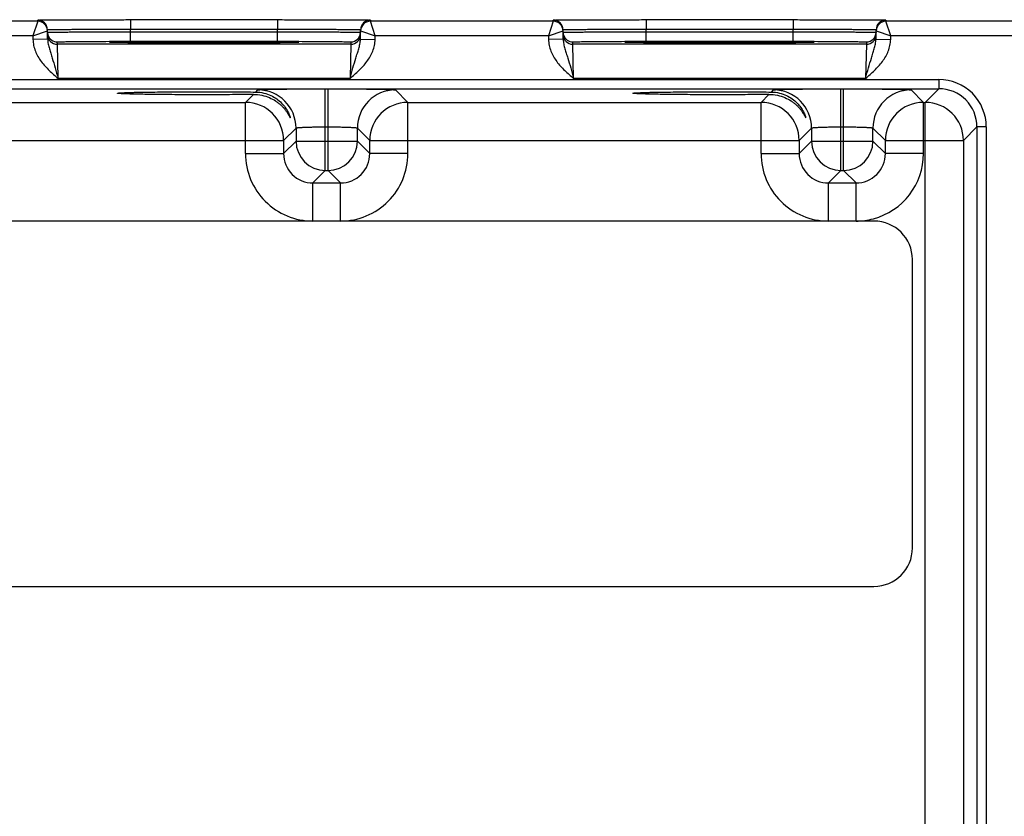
# Model space of a CAD drawing. Header units: inches. Extents: x 0 to 34, y 0 to 22.
# Tile 100 of 103: x 18.8 to 20.8, y 18.1 to 19.7. Entities that reach past the tile are written whole.
import ezdxf

# ---------------------------------------------------------------- set-up
doc = ezdxf.new("R2010")
doc.units = ezdxf.units.IN
doc.header["$LTSCALE"] = 1.87
doc.header["$MEASUREMENT"] = 0
doc.layers.get('0').update_dxf_attribs({"linetype": 'CONTINUOUS'})

msp = doc.modelspace()

# ---------------------------------------------------------------- linework, layer by layer
at = {"color": 7, "linetype": 'CONTINUOUS'}
for p, q in [((18.8473, 19.7394), (18.473, 19.7394)), ((18.8473, 19.7394), (18.8374, 19.7094)), ((18.8473, 19.7394), (18.8472, 19.7419)), ((19.0372, 19.7428), (19.3381, 19.7428)), ((19.0372, 19.7428), (19.0372, 19.7231)), ((19.3381, 19.7428), (19.3381, 19.7231)), ((19.528, 19.7419), (19.528, 19.7394)), ((19.9023, 19.7394), (19.528, 19.7394)), ((19.5378, 19.7094), (19.528, 19.7394)), ((19.9023, 19.7394), (19.8924, 19.7094)), ((19.9023, 19.7394), (19.9022, 19.7419)), ((20.0922, 19.7428), (20.3931, 19.7428)), ((20.0922, 19.7428), (20.0922, 19.7231)), ((20.3931, 19.7428), (20.3931, 19.7231)), ((20.583, 19.7419), (20.583, 19.7394)), ((20.8667, 19.7394), (20.583, 19.7394)), ((20.5928, 19.7094), (20.583, 19.7394)), ((18.8374, 19.7094), (18.4828, 19.7094)), ((18.8374, 19.7094), (18.8672, 19.7198)), ((18.8374, 19.7094), (18.8375, 19.7022)), ((18.8675, 19.7028), (18.8672, 19.7223)), ((19.0372, 19.7231), (19.3381, 19.7231)), ((19.0373, 19.7181), (19.0372, 19.7231)), ((19.0373, 19.7181), (19.338, 19.7181)), ((19.0373, 19.6985), (19.0373, 19.7181)), ((19.338, 19.7181), (19.3381, 19.7231)), ((19.338, 19.6985), (19.338, 19.7181)), ((19.5077, 19.7028), (19.508, 19.7223)), ((19.508, 19.7198), (19.5378, 19.7094)), ((19.5377, 19.7022), (19.5378, 19.7094)), ((19.8924, 19.7094), (19.5378, 19.7094)), ((19.8924, 19.7094), (19.9222, 19.7198)), ((19.8924, 19.7094), (19.8925, 19.7022)), ((19.9225, 19.7028), (19.9222, 19.7223)), ((20.0922, 19.7231), (20.3931, 19.7231)), ((20.0923, 19.7181), (20.0922, 19.7231)), ((20.0923, 19.7181), (20.393, 19.7181)), ((20.0923, 19.6985), (20.0923, 19.7181)), ((20.393, 19.7181), (20.3931, 19.7231)), ((20.393, 19.6985), (20.393, 19.7181)), ((20.5627, 19.7028), (20.563, 19.7223)), ((20.563, 19.7198), (20.5928, 19.7094)), ((20.5927, 19.7022), (20.5928, 19.7094)), ((20.8667, 19.7094), (20.5928, 19.7094)), ((18.8675, 19.7028), (18.8375, 19.7022)), ((18.8874, 19.6925), (18.8873, 19.6972)), ((19.4879, 19.6925), (18.8874, 19.6925)), ((18.8889, 19.6225), (18.8874, 19.6925)), ((18.9939, 19.6966), (18.9976, 19.697)), ((18.9976, 19.6963), (18.9939, 19.6966)), ((18.9983, 19.6963), (18.9975, 19.6963)), ((19.0041, 19.6961), (18.9976, 19.6963)), ((18.9993, 19.6962), (18.9983, 19.6963)), ((19.0005, 19.6962), (18.9993, 19.6962)), ((19.0025, 19.6961), (19.0005, 19.6962)), ((19.0059, 19.6961), (19.0025, 19.6961)), ((19.0112, 19.6959), (19.0059, 19.6961)), ((19.0205, 19.6958), (19.0112, 19.6959)), ((19.0323, 19.6956), (19.0205, 19.6958)), ((19.0468, 19.6955), (19.0323, 19.6956)), ((19.0373, 19.6985), (19.338, 19.6985)), ((19.064, 19.6953), (19.0468, 19.6955)), ((19.0842, 19.6952), (19.064, 19.6953)), ((19.1079, 19.6951), (19.0842, 19.6952)), ((19.1311, 19.695), (19.1079, 19.6951)), ((19.1569, 19.695), (19.1311, 19.695)), ((19.1855, 19.6949), (19.1569, 19.695)), ((19.2115, 19.695), (19.1855, 19.6949)), ((19.2402, 19.695), (19.2115, 19.695)), ((19.2681, 19.6951), (19.2402, 19.695)), ((19.2911, 19.6952), (19.2681, 19.6951)), ((19.3105, 19.6953), (19.2911, 19.6952)), ((19.3266, 19.6955), (19.3105, 19.6953)), ((19.3417, 19.6956), (19.3266, 19.6955)), ((19.3534, 19.6958), (19.3417, 19.6956)), ((19.3627, 19.6959), (19.3534, 19.6958)), ((19.3687, 19.696), (19.3627, 19.6959)), ((19.3725, 19.6961), (19.3687, 19.696)), ((19.3777, 19.6963), (19.3711, 19.6961)), ((19.3748, 19.6962), (19.3725, 19.6961)), ((19.3761, 19.6963), (19.3748, 19.6962)), ((19.3772, 19.6963), (19.3761, 19.6963)), ((19.378, 19.6963), (19.3772, 19.6963)), ((19.3777, 19.697), (19.3814, 19.6966)), ((19.3814, 19.6966), (19.3777, 19.6963)), ((19.4879, 19.6925), (19.4863, 19.6225)), ((19.4879, 19.6972), (19.4879, 19.6925)), ((19.5077, 19.7028), (19.5377, 19.7022)), ((19.9225, 19.7028), (19.8925, 19.7022)), ((19.9424, 19.6925), (19.9423, 19.6972)), ((20.5429, 19.6925), (19.9424, 19.6925)), ((19.9439, 19.6225), (19.9424, 19.6925)), ((20.0489, 19.6966), (20.0526, 19.697)), ((20.0526, 19.6963), (20.0489, 19.6966)), ((20.0533, 19.6963), (20.0525, 19.6963)), ((20.0591, 19.6961), (20.0526, 19.6963)), ((20.0543, 19.6962), (20.0533, 19.6963)), ((20.0555, 19.6962), (20.0543, 19.6962)), ((20.0575, 19.6961), (20.0555, 19.6962)), ((20.0609, 19.6961), (20.0575, 19.6961)), ((20.0662, 19.6959), (20.0609, 19.6961)), ((20.0755, 19.6958), (20.0662, 19.6959)), ((20.0873, 19.6956), (20.0755, 19.6958)), ((20.1018, 19.6955), (20.0873, 19.6956)), ((20.0923, 19.6985), (20.393, 19.6985)), ((20.119, 19.6953), (20.1018, 19.6955)), ((20.1392, 19.6952), (20.119, 19.6953)), ((20.1629, 19.6951), (20.1392, 19.6952)), ((20.1861, 19.695), (20.1629, 19.6951)), ((20.2119, 19.695), (20.1861, 19.695)), ((20.2405, 19.6949), (20.2119, 19.695)), ((20.2665, 19.695), (20.2405, 19.6949)), ((20.2952, 19.695), (20.2665, 19.695)), ((20.3231, 19.6951), (20.2952, 19.695)), ((20.3461, 19.6952), (20.3231, 19.6951)), ((20.3655, 19.6953), (20.3461, 19.6952)), ((20.3816, 19.6955), (20.3655, 19.6953)), ((20.3967, 19.6956), (20.3816, 19.6955)), ((20.4084, 19.6958), (20.3967, 19.6956)), ((20.4177, 19.6959), (20.4084, 19.6958)), ((20.4237, 19.696), (20.4177, 19.6959)), ((20.4275, 19.6961), (20.4237, 19.696)), ((20.4327, 19.6963), (20.4261, 19.6961)), ((20.4298, 19.6962), (20.4275, 19.6961)), ((20.4311, 19.6963), (20.4298, 19.6962)), ((20.4322, 19.6963), (20.4311, 19.6963)), ((20.433, 19.6963), (20.4322, 19.6963)), ((20.4327, 19.697), (20.4364, 19.6966)), ((20.4364, 19.6966), (20.4327, 19.6963)), ((20.5429, 19.6925), (20.5413, 19.6225)), ((20.5429, 19.6972), (20.5429, 19.6925)), ((20.5627, 19.7028), (20.5927, 19.7022)), ((16.6461, 19.6203), (20.6913, 19.6203)), ((19.4863, 19.6225), (18.8889, 19.6225)), ((20.5413, 19.6225), (19.9439, 19.6225)), ((20.6913, 19.6203), (20.6913, 19.6013)), ((16.6461, 19.6013), (20.6913, 19.6013)), ((19.2725, 19.5735), (19.2886, 19.5896)), ((19.2936, 19.5946), (19.2979, 19.5989)), ((19.4358, 19.6012), (19.4414, 19.6012)), ((19.4358, 19.4339), (19.4358, 19.6012)), ((19.4414, 19.4339), (19.4414, 19.6012)), ((19.5794, 19.5989), (19.6047, 19.5735)), ((20.3275, 19.5735), (20.3436, 19.5896)), ((20.3486, 19.5946), (20.3529, 19.5989)), ((20.4908, 19.6012), (20.4964, 19.6012)), ((20.4908, 19.4339), (20.4908, 19.6012)), ((20.4964, 19.4339), (20.4964, 19.6012)), ((20.6344, 19.5989), (20.6597, 19.5735)), ((20.6913, 19.6013), (20.6635, 19.5735)), ((18.5497, 19.5735), (19.2725, 19.5735)), ((19.2725, 19.4685), (19.2725, 19.5735)), ((19.6047, 19.5735), (20.3275, 19.5735)), ((19.6047, 19.4685), (19.6047, 19.5735)), ((20.3275, 19.4685), (20.3275, 19.5735)), ((20.6597, 19.5735), (20.6635, 19.5735)), ((20.6597, 19.4685), (20.6597, 19.5735)), ((20.6635, 16.4508), (20.6635, 19.5735)), ((19.3758, 19.5209), (19.3505, 19.4955)), ((19.3758, 19.5209), (19.3758, 19.4939)), ((19.4358, 19.5233), (19.4414, 19.5233)), ((19.5014, 19.4939), (19.5014, 19.5209)), ((19.5014, 19.5209), (19.5268, 19.4955)), ((20.4308, 19.5209), (20.4055, 19.4955)), ((20.4308, 19.5209), (20.4308, 19.4939)), ((20.4908, 19.5233), (20.4964, 19.5233)), ((20.5564, 19.4939), (20.5564, 19.5209)), ((20.5564, 19.5209), (20.5818, 19.4955)), ((20.7693, 19.5233), (20.7415, 19.4955)), ((20.7883, 19.5233), (20.7693, 19.5233)), ((20.7693, 19.5233), (20.7693, 16.501)), ((20.7883, 19.5233), (20.7883, 16.501)), ((18.4718, 19.4955), (19.3505, 19.4955)), ((19.3505, 19.4955), (19.3505, 19.4685)), ((19.3758, 19.4939), (19.3505, 19.4685)), ((19.3758, 19.4939), (19.5014, 19.4939)), ((19.5014, 19.4939), (19.5268, 19.4685)), ((19.5268, 19.4955), (20.4055, 19.4955)), ((19.5268, 19.4685), (19.5268, 19.4955)), ((20.4055, 19.4955), (20.4055, 19.4685)), ((20.4308, 19.4939), (20.4055, 19.4685)), ((20.4308, 19.4939), (20.5564, 19.4939)), ((20.5564, 19.4939), (20.5818, 19.4685)), ((20.5818, 19.4955), (20.7415, 19.4955)), ((20.5818, 19.4685), (20.5818, 19.4955)), ((20.7415, 19.4955), (20.7415, 16.5288)), ((19.2725, 19.4685), (19.3505, 19.4685)), ((19.6047, 19.4685), (19.5268, 19.4685)), ((20.3275, 19.4685), (20.4055, 19.4685)), ((20.6597, 19.4685), (20.5818, 19.4685)), ((19.4358, 19.4339), (19.4105, 19.4085)), ((19.4358, 19.4339), (19.4414, 19.4339)), ((19.4414, 19.4339), (19.4668, 19.4085)), ((20.4908, 19.4339), (20.4655, 19.4085)), ((20.4908, 19.4339), (20.4964, 19.4339)), ((20.4964, 19.4339), (20.5218, 19.4085)), ((19.4105, 19.4085), (19.4668, 19.4085)), ((19.4105, 19.3305), (19.4105, 19.4085)), ((19.4668, 19.3305), (19.4668, 19.4085)), ((20.4655, 19.4085), (20.5218, 19.4085)), ((20.4655, 19.3305), (20.4655, 19.4085)), ((20.5218, 19.3305), (20.5218, 19.4085)), ((20.5585, 19.3305), (16.7789, 19.3305)), ((20.6372, 18.6612), (20.6372, 19.2518)), ((16.7789, 18.5825), (20.5585, 18.5825))]:
    msp.add_line(p, q, dxfattribs=at)
for points in [[(18.9975, 19.6963), (18.9969, 19.6964), (18.9966, 19.6964), (18.9964, 19.6964), (18.9963, 19.6964), (18.9961, 19.6964)], [(19.3791, 19.6964), (19.3791, 19.6964), (19.379, 19.6964), (19.3789, 19.6964), (19.3786, 19.6964), (19.3784, 19.6964), (19.378, 19.6963)], [(20.0525, 19.6963), (20.0519, 19.6964), (20.0516, 19.6964), (20.0514, 19.6964), (20.0513, 19.6964), (20.0511, 19.6964)], [(20.4341, 19.6964), (20.4341, 19.6964), (20.434, 19.6964), (20.4339, 19.6964), (20.4336, 19.6964), (20.4334, 19.6964), (20.433, 19.6963)]]:
    msp.add_lwpolyline(points, dxfattribs=at)
for centre, radius, start, end in [((18.8472, 19.7219), 0.02, 1.0006, 89.9999), ((18.8473, 19.7194), 0.02, 1.0006, 89.9999), ((19.528, 19.7219), 0.02, 90.0001, 178.9994), ((19.528, 19.7194), 0.02, 90.0018, 178.9994), ((19.9022, 19.7219), 0.02, 1.0006, 89.9999), ((19.9023, 19.7194), 0.02, 1.0006, 89.9999), ((20.583, 19.7219), 0.02, 90.0001, 178.9994), ((20.583, 19.7194), 0.02, 90.0018, 178.9994), ((18.8472, 19.7194), 0.02, 1.0086, 8.1788), ((18.8874, 19.7172), 0.0201, 181.0723, 200.7062), ((18.8874, 19.7125), 0.02, 181.0014, 270.0008), ((18.8873, 19.7172), 0.02, 200.7796, 270.0003), ((19.4879, 19.7172), 0.02, 269.9992, 358.9986), ((19.4879, 19.7125), 0.02, 269.9992, 358.9986), ((19.528, 19.7194), 0.02, 171.8218, 178.9914), ((19.9022, 19.7194), 0.02, 1.0086, 8.1788), ((19.9424, 19.7172), 0.0201, 181.0723, 200.7062), ((19.9424, 19.7125), 0.02, 181.0014, 270.0008), ((19.9423, 19.7172), 0.02, 200.7796, 270.0003), ((20.5429, 19.7172), 0.02, 269.9992, 358.9986), ((20.5429, 19.7125), 0.02, 269.9992, 358.9986), ((20.583, 19.7194), 0.02, 171.8218, 178.9914), ((20.6913, 19.5234), 0.097, 359.9965, 90.0035), ((19.2978, 19.5209), 0.078, 0.0209, 89.9791), ((19.5794, 19.5209), 0.078, 90.0209, 179.9791), ((20.3528, 19.5209), 0.078, 0.0209, 89.9791), ((20.6344, 19.5209), 0.078, 90.0209, 179.9791), ((20.6913, 19.5234), 0.078, 359.9899, 90.0101), ((19.2725, 19.4955), 0.078, 0.021, 89.979), ((19.6048, 19.4955), 0.078, 90.021, 179.979), ((20.3275, 19.4955), 0.078, 0.021, 89.979), ((20.6598, 19.4955), 0.078, 90.021, 179.979), ((20.6635, 19.4955), 0.078, 0.021, 89.979), ((19.4359, 19.4939), 0.06, 180.021, 269.979), ((19.4414, 19.4939), 0.06, 270.0209, 359.9791), ((20.4909, 19.4939), 0.06, 180.021, 269.979), ((20.4964, 19.4939), 0.06, 270.0209, 359.9791), ((19.4105, 19.4685), 0.138, 179.9966, 270.0034), ((19.4104, 19.4685), 0.06, 179.9643, 270.0358), ((19.4668, 19.4685), 0.138, 269.9966, 0.0034), ((19.4668, 19.4685), 0.06, 269.9654, 0.0348), ((20.4655, 19.4685), 0.138, 179.9966, 270.0034), ((20.4654, 19.4685), 0.06, 179.9643, 270.0358), ((20.5218, 19.4685), 0.06, 269.9654, 0.0348), ((20.5218, 19.4685), 0.138, 284.8912, 0.0039), ((20.5218, 19.4685), 0.138, 269.9994, 284.8919), ((20.5585, 19.2518), 0.0787, 0, 90), ((20.5585, 18.6612), 0.0787, 270, 360)]:
    msp.add_arc(centre, radius, start, end, dxfattribs=at)
for points, knots in [([(18.8472, 19.7419), (18.8472, 19.7419), (18.8473, 19.7419), (18.8475, 19.742), (18.8478, 19.742), (18.8482, 19.742), (18.8487, 19.742), (18.8496, 19.7421), (18.851, 19.7421), (18.853, 19.7421), (18.8555, 19.7422), (18.8584, 19.7422), (18.8618, 19.7422), (18.8656, 19.7423), (18.8714, 19.7423), (18.8797, 19.7424), (18.8908, 19.7425), (18.9033, 19.7425), (18.917, 19.7426), (18.932, 19.7426), (18.9479, 19.7427), (18.9707, 19.7427), (19.0006, 19.7427), (19.0248, 19.7428), (19.0372, 19.7428)], [0, 0, 0, 0, 0.000318, 0.001226, 0.002732, 0.004837, 0.007542, 0.010844, 0.019232, 0.029982, 0.043067, 0.058459, 0.076118, 0.096003, 0.118066, 0.168509, 0.226962, 0.292862, 0.365575, 0.444399, 0.528576, 0.617294, 0.804899, 1, 1, 1, 1]), ([(19.3381, 19.7428), (19.3504, 19.7428), (19.3747, 19.7427), (19.4045, 19.7427), (19.4273, 19.7427), (19.4433, 19.7426), (19.4582, 19.7426), (19.472, 19.7425), (19.4844, 19.7425), (19.4955, 19.7424), (19.5038, 19.7423), (19.5097, 19.7423), (19.5134, 19.7422), (19.5168, 19.7422), (19.5197, 19.7422), (19.5222, 19.7421), (19.5242, 19.7421), (19.5257, 19.7421), (19.5266, 19.742), (19.5271, 19.742), (19.5275, 19.742), (19.5278, 19.742), (19.5279, 19.7419), (19.528, 19.7419), (19.528, 19.7419)], [0, 0, 0, 0, 0.195101, 0.382706, 0.471424, 0.555601, 0.634425, 0.707138, 0.773038, 0.831491, 0.881934, 0.903997, 0.923882, 0.941541, 0.956933, 0.970018, 0.980768, 0.989156, 0.992458, 0.995163, 0.997268, 0.998774, 0.999682, 1, 1, 1, 1]), ([(19.9022, 19.7419), (19.9022, 19.7419), (19.9023, 19.7419), (19.9025, 19.742), (19.9028, 19.742), (19.9032, 19.742), (19.9037, 19.742), (19.9046, 19.7421), (19.906, 19.7421), (19.908, 19.7421), (19.9105, 19.7422), (19.9134, 19.7422), (19.9168, 19.7422), (19.9206, 19.7423), (19.9264, 19.7423), (19.9347, 19.7424), (19.9458, 19.7425), (19.9583, 19.7425), (19.972, 19.7426), (19.987, 19.7426), (20.0029, 19.7427), (20.0257, 19.7427), (20.0556, 19.7427), (20.0798, 19.7428), (20.0922, 19.7428)], [0, 0, 0, 0, 0.000318, 0.001226, 0.002732, 0.004837, 0.007542, 0.010844, 0.019232, 0.029982, 0.043067, 0.058459, 0.076118, 0.096003, 0.118066, 0.168509, 0.226962, 0.292862, 0.365575, 0.444399, 0.528576, 0.617294, 0.804899, 1, 1, 1, 1]), ([(20.3931, 19.7428), (20.4054, 19.7428), (20.4297, 19.7427), (20.4595, 19.7427), (20.4823, 19.7427), (20.4983, 19.7426), (20.5132, 19.7426), (20.527, 19.7425), (20.5394, 19.7425), (20.5505, 19.7424), (20.5588, 19.7423), (20.5647, 19.7423), (20.5684, 19.7422), (20.5718, 19.7422), (20.5747, 19.7422), (20.5772, 19.7421), (20.5792, 19.7421), (20.5807, 19.7421), (20.5816, 19.742), (20.5821, 19.742), (20.5825, 19.742), (20.5828, 19.742), (20.5829, 19.7419), (20.583, 19.7419), (20.583, 19.7419)], [0, 0, 0, 0, 0.195101, 0.382706, 0.471424, 0.555601, 0.634425, 0.707138, 0.773038, 0.831491, 0.881934, 0.903997, 0.923882, 0.941541, 0.956933, 0.970018, 0.980768, 0.989156, 0.992458, 0.995163, 0.997268, 0.998774, 0.999682, 1, 1, 1, 1]), ([(18.8672, 19.7223), (18.8672, 19.7223), (18.8673, 19.7223), (18.8674, 19.7223), (18.8677, 19.7224), (18.8681, 19.7224), (18.8685, 19.7224), (18.8693, 19.7225), (18.8706, 19.7225), (18.8724, 19.7226), (18.8746, 19.7226), (18.8773, 19.7227), (18.8803, 19.7227), (18.8836, 19.7227), (18.8889, 19.7228), (18.8963, 19.7229), (18.9062, 19.7229), (18.9174, 19.723), (18.9297, 19.7231), (18.943, 19.7231), (18.9573, 19.7231), (18.9777, 19.7232), (19.0044, 19.7232), (19.0261, 19.7231), (19.0372, 19.7231)], [0, 0, 0, 0, 0.000343, 0.001258, 0.002769, 0.004877, 0.007583, 0.010885, 0.019273, 0.030022, 0.043107, 0.058497, 0.076154, 0.096037, 0.118098, 0.168537, 0.226986, 0.292882, 0.365592, 0.444413, 0.528588, 0.617304, 0.804905, 1, 1, 1, 1]), ([(18.8673, 19.7168), (18.8673, 19.7168), (18.8674, 19.7168), (18.8675, 19.7169), (18.8678, 19.7169), (18.8681, 19.7169), (18.8686, 19.7169), (18.8694, 19.717), (18.8707, 19.717), (18.8725, 19.7171), (18.8747, 19.7171), (18.8774, 19.7172), (18.8804, 19.7172), (18.8837, 19.7173), (18.889, 19.7173), (18.8964, 19.7174), (18.9063, 19.7175), (18.9174, 19.7176), (18.9298, 19.7177), (18.9431, 19.7178), (18.9574, 19.7179), (18.9778, 19.718), (19.0045, 19.7181), (19.0262, 19.7181), (19.0373, 19.7181)], [0, 0, 0, 0, 0.00033, 0.001241, 0.002749, 0.004856, 0.007562, 0.010864, 0.019252, 0.030002, 0.043087, 0.058477, 0.076135, 0.096019, 0.118081, 0.168521, 0.22697, 0.292867, 0.365576, 0.444398, 0.528573, 0.61729, 0.804895, 1, 1, 1, 1]), ([(19.338, 19.7181), (19.349, 19.7181), (19.3707, 19.7181), (19.3974, 19.718), (19.4179, 19.7179), (19.4321, 19.7178), (19.4455, 19.7177), (19.4578, 19.7176), (19.4689, 19.7175), (19.4789, 19.7174), (19.4863, 19.7173), (19.4915, 19.7173), (19.4949, 19.7172), (19.4979, 19.7172), (19.5005, 19.7171), (19.5027, 19.7171), (19.5045, 19.717), (19.5058, 19.717), (19.5066, 19.7169), (19.5071, 19.7169), (19.5074, 19.7169), (19.5077, 19.7169), (19.5078, 19.7168), (19.5079, 19.7168), (19.5079, 19.7168)], [0, 0, 0, 0, 0.195105, 0.382709, 0.471426, 0.555601, 0.634423, 0.707133, 0.773029, 0.831479, 0.881919, 0.90398, 0.923864, 0.941522, 0.956913, 0.969998, 0.980748, 0.989136, 0.992438, 0.995144, 0.997251, 0.998759, 0.99967, 1, 1, 1, 1]), ([(19.3381, 19.7231), (19.3491, 19.7231), (19.3708, 19.7232), (19.3975, 19.7232), (19.4179, 19.7231), (19.4322, 19.7231), (19.4456, 19.7231), (19.4579, 19.723), (19.469, 19.7229), (19.4789, 19.7229), (19.4864, 19.7228), (19.4916, 19.7227), (19.495, 19.7227), (19.498, 19.7227), (19.5006, 19.7226), (19.5028, 19.7226), (19.5046, 19.7225), (19.5059, 19.7225), (19.5067, 19.7224), (19.5072, 19.7224), (19.5075, 19.7224), (19.5078, 19.7223), (19.5079, 19.7223), (19.508, 19.7223), (19.508, 19.7223)], [0, 0, 0, 0, 0.195095, 0.382696, 0.471412, 0.555586, 0.634408, 0.707118, 0.773014, 0.831463, 0.881902, 0.903963, 0.923846, 0.941503, 0.956893, 0.969977, 0.980727, 0.989115, 0.992417, 0.995123, 0.997231, 0.998742, 0.999657, 1, 1, 1, 1]), ([(19.9222, 19.7223), (19.9222, 19.7223), (19.9223, 19.7223), (19.9224, 19.7223), (19.9227, 19.7224), (19.9231, 19.7224), (19.9235, 19.7224), (19.9243, 19.7225), (19.9256, 19.7225), (19.9274, 19.7226), (19.9296, 19.7226), (19.9323, 19.7227), (19.9353, 19.7227), (19.9386, 19.7227), (19.9439, 19.7228), (19.9513, 19.7229), (19.9612, 19.7229), (19.9724, 19.723), (19.9847, 19.7231), (19.998, 19.7231), (20.0123, 19.7231), (20.0327, 19.7232), (20.0594, 19.7232), (20.0811, 19.7231), (20.0922, 19.7231)], [0, 0, 0, 0, 0.000343, 0.001258, 0.002769, 0.004877, 0.007583, 0.010885, 0.019273, 0.030022, 0.043107, 0.058497, 0.076154, 0.096037, 0.118098, 0.168537, 0.226986, 0.292882, 0.365592, 0.444413, 0.528588, 0.617304, 0.804905, 1, 1, 1, 1]), ([(19.9223, 19.7168), (19.9223, 19.7168), (19.9224, 19.7168), (19.9225, 19.7169), (19.9228, 19.7169), (19.9231, 19.7169), (19.9236, 19.7169), (19.9244, 19.717), (19.9257, 19.717), (19.9275, 19.7171), (19.9297, 19.7171), (19.9324, 19.7172), (19.9354, 19.7172), (19.9387, 19.7173), (19.944, 19.7173), (19.9514, 19.7174), (19.9613, 19.7175), (19.9724, 19.7176), (19.9848, 19.7177), (19.9981, 19.7178), (20.0124, 19.7179), (20.0328, 19.718), (20.0595, 19.7181), (20.0812, 19.7181), (20.0923, 19.7181)], [0, 0, 0, 0, 0.00033, 0.001241, 0.002749, 0.004856, 0.007562, 0.010864, 0.019252, 0.030002, 0.043087, 0.058477, 0.076135, 0.096019, 0.118081, 0.168521, 0.22697, 0.292867, 0.365576, 0.444398, 0.528573, 0.61729, 0.804895, 1, 1, 1, 1]), ([(20.393, 19.7181), (20.404, 19.7181), (20.4257, 19.7181), (20.4524, 19.718), (20.4729, 19.7179), (20.4871, 19.7178), (20.5005, 19.7177), (20.5128, 19.7176), (20.5239, 19.7175), (20.5339, 19.7174), (20.5413, 19.7173), (20.5465, 19.7173), (20.5499, 19.7172), (20.5529, 19.7172), (20.5555, 19.7171), (20.5577, 19.7171), (20.5595, 19.717), (20.5608, 19.717), (20.5616, 19.7169), (20.5621, 19.7169), (20.5624, 19.7169), (20.5627, 19.7169), (20.5628, 19.7168), (20.5629, 19.7168), (20.5629, 19.7168)], [0, 0, 0, 0, 0.195105, 0.382709, 0.471426, 0.555601, 0.634423, 0.707133, 0.773029, 0.831479, 0.881919, 0.90398, 0.923864, 0.941522, 0.956913, 0.969998, 0.980748, 0.989136, 0.992438, 0.995144, 0.997251, 0.998759, 0.99967, 1, 1, 1, 1]), ([(20.3931, 19.7231), (20.4041, 19.7231), (20.4258, 19.7232), (20.4525, 19.7232), (20.4729, 19.7231), (20.4872, 19.7231), (20.5006, 19.7231), (20.5129, 19.723), (20.524, 19.7229), (20.5339, 19.7229), (20.5414, 19.7228), (20.5466, 19.7227), (20.55, 19.7227), (20.553, 19.7227), (20.5556, 19.7226), (20.5578, 19.7226), (20.5596, 19.7225), (20.5609, 19.7225), (20.5617, 19.7224), (20.5622, 19.7224), (20.5625, 19.7224), (20.5628, 19.7223), (20.5629, 19.7223), (20.563, 19.7223), (20.563, 19.7223)], [0, 0, 0, 0, 0.195095, 0.382696, 0.471412, 0.555586, 0.634408, 0.707118, 0.773014, 0.831463, 0.881902, 0.903963, 0.923846, 0.941503, 0.956893, 0.969977, 0.980727, 0.989115, 0.992417, 0.995123, 0.997231, 0.998742, 0.999657, 1, 1, 1, 1]), ([(18.8375, 19.7022), (18.8376, 19.6982), (18.8386, 19.69), (18.8433, 19.6743), (18.8537, 19.6565), (18.8704, 19.6385), (18.8828, 19.6278), (18.8889, 19.6225)], [0, 0, 0, 0, 0.125019, 0.25007, 0.499711, 0.749754, 1, 1, 1, 1]), ([(18.8675, 19.7028), (18.8676, 19.6994), (18.8685, 19.6929), (18.871, 19.6833), (18.8739, 19.6738), (18.8781, 19.6607), (18.8832, 19.6436), (18.887, 19.6297), (18.8889, 19.6225)], [0, 0, 0, 0, 0.120107, 0.238269, 0.357049, 0.478558, 0.733293, 1, 1, 1, 1]), ([(18.8873, 19.6972), (18.8873, 19.6972), (18.8874, 19.6972), (18.8875, 19.6972), (18.8877, 19.6973), (18.8882, 19.6973), (18.889, 19.6974), (18.8903, 19.6974), (18.8919, 19.6975), (18.8939, 19.6976), (18.8962, 19.6976), (18.8999, 19.6977), (18.9054, 19.6978), (18.913, 19.6979), (18.9217, 19.698), (18.9315, 19.6981), (18.9424, 19.6982), (18.9542, 19.6983), (18.9668, 19.6983), (18.9848, 19.6984), (19.0084, 19.6985), (19.0275, 19.6985), (19.0373, 19.6985)], [0, 0, 0, 0, 0.000367, 0.001291, 0.002806, 0.004918, 0.010931, 0.019321, 0.030071, 0.043156, 0.058545, 0.076201, 0.118142, 0.168576, 0.22702, 0.29291, 0.365614, 0.44443, 0.5286, 0.617312, 0.804907, 1, 1, 1, 1]), ([(18.9976, 19.697), (19.0006, 19.6971), (19.0086, 19.6973), (19.023, 19.6975), (19.0423, 19.6978), (19.0759, 19.698), (19.1248, 19.6983), (19.1876, 19.6984), (19.2504, 19.6983), (19.2993, 19.698), (19.333, 19.6978), (19.3522, 19.6975), (19.3667, 19.6973), (19.3746, 19.6971), (19.3777, 19.697)], [0, 0, 0, 0, 0.024296, 0.062623, 0.113842, 0.176452, 0.328169, 0.500009, 0.671848, 0.823561, 0.886168, 0.937384, 0.975708, 1, 1, 1, 1]), ([(19.3711, 19.6961), (19.3619, 19.6959), (19.3383, 19.6955), (19.2969, 19.6952), (19.245, 19.695), (19.1876, 19.6949), (19.1302, 19.695), (19.0783, 19.6952), (19.0369, 19.6955), (19.0133, 19.6959), (19.0041, 19.6961)], [0, 0, 0, 0, 0.075827, 0.192379, 0.338469, 0.50007, 0.661661, 0.807722, 0.924229, 1, 1, 1, 1]), ([(19.338, 19.6985), (19.3477, 19.6985), (19.3669, 19.6985), (19.3904, 19.6984), (19.4085, 19.6983), (19.421, 19.6983), (19.4328, 19.6982), (19.4437, 19.6981), (19.4535, 19.698), (19.4623, 19.6979), (19.4698, 19.6978), (19.4753, 19.6977), (19.4791, 19.6976), (19.4814, 19.6976), (19.4833, 19.6975), (19.4849, 19.6974), (19.4862, 19.6974), (19.487, 19.6973), (19.4875, 19.6973), (19.4877, 19.6972), (19.4879, 19.6972), (19.4879, 19.6972), (19.4879, 19.6972)], [0, 0, 0, 0, 0.195093, 0.382688, 0.4714, 0.55557, 0.634386, 0.70709, 0.77298, 0.831424, 0.881858, 0.923799, 0.941455, 0.956844, 0.969929, 0.980679, 0.989069, 0.995082, 0.997194, 0.998709, 0.999633, 1, 1, 1, 1]), ([(19.4863, 19.6225), (19.4882, 19.6296), (19.4921, 19.6436), (19.4972, 19.6607), (19.5013, 19.6738), (19.5042, 19.6833), (19.5067, 19.6928), (19.5076, 19.6994), (19.5077, 19.7028)], [0, 0, 0, 0, 0.266708, 0.521449, 0.642959, 0.761737, 0.879896, 1, 1, 1, 1]), ([(19.4863, 19.6225), (19.4925, 19.6278), (19.5048, 19.6385), (19.5215, 19.6565), (19.5319, 19.6743), (19.5367, 19.69), (19.5376, 19.6982), (19.5377, 19.7022)], [0, 0, 0, 0, 0.250246, 0.500289, 0.74993, 0.874981, 1, 1, 1, 1]), ([(19.8925, 19.7022), (19.8926, 19.6982), (19.8936, 19.69), (19.8983, 19.6743), (19.9087, 19.6565), (19.9254, 19.6385), (19.9378, 19.6278), (19.9439, 19.6225)], [0, 0, 0, 0, 0.125019, 0.25007, 0.499711, 0.749754, 1, 1, 1, 1]), ([(19.9225, 19.7028), (19.9226, 19.6994), (19.9235, 19.6929), (19.926, 19.6833), (19.9289, 19.6738), (19.9331, 19.6607), (19.9382, 19.6436), (19.942, 19.6297), (19.9439, 19.6225)], [0, 0, 0, 0, 0.120107, 0.238269, 0.357049, 0.478558, 0.733293, 1, 1, 1, 1]), ([(19.9423, 19.6972), (19.9423, 19.6972), (19.9424, 19.6972), (19.9425, 19.6972), (19.9427, 19.6973), (19.9432, 19.6973), (19.944, 19.6974), (19.9453, 19.6974), (19.9469, 19.6975), (19.9489, 19.6976), (19.9512, 19.6976), (19.9549, 19.6977), (19.9604, 19.6978), (19.968, 19.6979), (19.9767, 19.698), (19.9865, 19.6981), (19.9974, 19.6982), (20.0092, 19.6983), (20.0218, 19.6983), (20.0398, 19.6984), (20.0634, 19.6985), (20.0825, 19.6985), (20.0923, 19.6985)], [0, 0, 0, 0, 0.000367, 0.001291, 0.002806, 0.004918, 0.010931, 0.019321, 0.030071, 0.043156, 0.058545, 0.076201, 0.118142, 0.168576, 0.22702, 0.29291, 0.365614, 0.44443, 0.5286, 0.617312, 0.804907, 1, 1, 1, 1]), ([(20.0526, 19.697), (20.0556, 19.6971), (20.0636, 19.6973), (20.078, 19.6975), (20.0973, 19.6978), (20.1309, 19.698), (20.1798, 19.6983), (20.2426, 19.6984), (20.3054, 19.6983), (20.3543, 19.698), (20.388, 19.6978), (20.4072, 19.6975), (20.4217, 19.6973), (20.4296, 19.6971), (20.4327, 19.697)], [0, 0, 0, 0, 0.024296, 0.062623, 0.113842, 0.176452, 0.328169, 0.500009, 0.671848, 0.823561, 0.886168, 0.937384, 0.975708, 1, 1, 1, 1]), ([(20.4261, 19.6961), (20.4169, 19.6959), (20.3933, 19.6955), (20.3519, 19.6952), (20.3, 19.695), (20.2426, 19.6949), (20.1852, 19.695), (20.1333, 19.6952), (20.0919, 19.6955), (20.0683, 19.6959), (20.0591, 19.6961)], [0, 0, 0, 0, 0.075827, 0.192379, 0.338469, 0.50007, 0.661661, 0.807722, 0.924229, 1, 1, 1, 1]), ([(20.393, 19.6985), (20.4027, 19.6985), (20.4219, 19.6985), (20.4454, 19.6984), (20.4635, 19.6983), (20.476, 19.6983), (20.4878, 19.6982), (20.4987, 19.6981), (20.5085, 19.698), (20.5173, 19.6979), (20.5248, 19.6978), (20.5303, 19.6977), (20.5341, 19.6976), (20.5364, 19.6976), (20.5383, 19.6975), (20.5399, 19.6974), (20.5412, 19.6974), (20.542, 19.6973), (20.5425, 19.6973), (20.5427, 19.6972), (20.5429, 19.6972), (20.5429, 19.6972), (20.5429, 19.6972)], [0, 0, 0, 0, 0.195093, 0.382688, 0.4714, 0.55557, 0.634386, 0.70709, 0.77298, 0.831424, 0.881858, 0.923799, 0.941455, 0.956844, 0.969929, 0.980679, 0.989069, 0.995082, 0.997194, 0.998709, 0.999633, 1, 1, 1, 1]), ([(20.5413, 19.6225), (20.5432, 19.6296), (20.5471, 19.6436), (20.5522, 19.6607), (20.5563, 19.6738), (20.5592, 19.6833), (20.5617, 19.6928), (20.5626, 19.6994), (20.5627, 19.7028)], [0, 0, 0, 0, 0.266708, 0.521449, 0.642959, 0.761737, 0.879896, 1, 1, 1, 1]), ([(20.5413, 19.6225), (20.5475, 19.6278), (20.5598, 19.6385), (20.5765, 19.6565), (20.5869, 19.6743), (20.5917, 19.69), (20.5926, 19.6982), (20.5927, 19.7022)], [0, 0, 0, 0, 0.250246, 0.500289, 0.74993, 0.874981, 1, 1, 1, 1]), ([(19.0104, 19.5922), (19.0104, 19.5922), (19.0106, 19.5923), (19.0109, 19.5924), (19.0115, 19.5925), (19.0122, 19.5926), (19.0131, 19.5927), (19.0148, 19.5928), (19.0174, 19.593), (19.0212, 19.5932), (19.0257, 19.5934), (19.031, 19.5936), (19.0371, 19.5938), (19.0438, 19.594), (19.0542, 19.5942), (19.0687, 19.5945), (19.0877, 19.5947), (19.1087, 19.5949), (19.1311, 19.5951), (19.1547, 19.5952), (19.1788, 19.5953), (19.2109, 19.5952), (19.2492, 19.5951), (19.2794, 19.5948), (19.2936, 19.5946)], [0, 0, 0, 0, 0.000527, 0.001708, 0.003612, 0.006247, 0.009612, 0.013706, 0.02406, 0.037277, 0.053314, 0.072106, 0.09354, 0.117501, 0.143877, 0.203413, 0.271045, 0.345417, 0.425153, 0.50873, 0.594531, 0.680933, 0.848958, 1, 1, 1, 1]), ([(19.2886, 19.5896), (19.2743, 19.5894), (19.2443, 19.5892), (19.2063, 19.5891), (19.1746, 19.5891), (19.1509, 19.5891), (19.1279, 19.5892), (19.106, 19.5894), (19.0856, 19.5896), (19.0671, 19.5899), (19.053, 19.5901), (19.0429, 19.5904), (19.0363, 19.5905), (19.0304, 19.5907), (19.0253, 19.5909), (19.0209, 19.5911), (19.0172, 19.5913), (19.0147, 19.5915), (19.0131, 19.5916), (19.0122, 19.5917), (19.0114, 19.5918), (19.0109, 19.5919), (19.0106, 19.592), (19.0104, 19.5921), (19.0104, 19.5922)], [0, 0, 0, 0, 0.153931, 0.323259, 0.409813, 0.495497, 0.578743, 0.657984, 0.731768, 0.798768, 0.857675, 0.88376, 0.90745, 0.928637, 0.947209, 0.96306, 0.976127, 0.986373, 0.990428, 0.993765, 0.996382, 0.998278, 0.999463, 1, 1, 1, 1]), ([(19.2886, 19.5896), (19.2944, 19.5897), (19.3056, 19.5886), (19.321, 19.5838), (19.332, 19.578), (19.3395, 19.5726), (19.3445, 19.5684), (19.3489, 19.564), (19.3527, 19.5596), (19.356, 19.5553), (19.3583, 19.5517), (19.3599, 19.5491), (19.3609, 19.5473), (19.3618, 19.5457), (19.3624, 19.5445), (19.3629, 19.5437), (19.3631, 19.5432), (19.3634, 19.5428), (19.3635, 19.5424), (19.3637, 19.5422), (19.3638, 19.5421), (19.3639, 19.5421), (19.3639, 19.5422), (19.3639, 19.5422)], [0, 0, 0, 0, 0.185652, 0.354795, 0.509195, 0.581476, 0.650545, 0.716319, 0.778474, 0.836442, 0.889279, 0.913273, 0.93526, 0.954816, 0.971457, 0.9785, 0.984586, 0.989645, 0.993613, 0.996431, 0.998082, 0.998799, 1, 1, 1, 1]), ([(19.2936, 19.5946), (19.2992, 19.5946), (19.3098, 19.5932), (19.3242, 19.5882), (19.3363, 19.5811), (19.3461, 19.5726), (19.3526, 19.5649), (19.3567, 19.5587), (19.3592, 19.5543), (19.3612, 19.5502), (19.3625, 19.5471), (19.3632, 19.545), (19.3636, 19.5438), (19.3638, 19.5429), (19.3639, 19.5424), (19.3639, 19.5422)], [0, 0, 0, 0, 0.177027, 0.338591, 0.487028, 0.624175, 0.750204, 0.808455, 0.862714, 0.911747, 0.953415, 0.970469, 0.9843, 0.994307, 1, 1, 1, 1]), ([(19.2979, 19.5989), (19.2979, 19.5989), (19.2983, 19.599), (19.2989, 19.5991), (19.2998, 19.5992), (19.301, 19.5994), (19.3026, 19.5995), (19.3053, 19.5996), (19.3095, 19.5998), (19.3153, 19.6), (19.3223, 19.6002), (19.3304, 19.6004), (19.3394, 19.6006), (19.3494, 19.6007), (19.3642, 19.6009), (19.3842, 19.6011), (19.4095, 19.6012), (19.427, 19.6012), (19.4358, 19.6012)], [0, 0, 0, 0, 0.002193, 0.006647, 0.013411, 0.022485, 0.033853, 0.04749, 0.081447, 0.124043, 0.174882, 0.233486, 0.299305, 0.371722, 0.450054, 0.621469, 0.80711, 1, 1, 1, 1]), ([(19.4414, 19.6012), (19.4503, 19.6012), (19.4677, 19.6012), (19.493, 19.6011), (19.513, 19.6009), (19.5279, 19.6007), (19.5378, 19.6006), (19.5469, 19.6004), (19.5549, 19.6002), (19.5619, 19.6), (19.5678, 19.5998), (19.5719, 19.5996), (19.5747, 19.5995), (19.5762, 19.5994), (19.5775, 19.5992), (19.5784, 19.5991), (19.579, 19.599), (19.5793, 19.5989), (19.5794, 19.5989)], [0, 0, 0, 0, 0.19289, 0.378531, 0.549946, 0.628278, 0.700695, 0.766514, 0.825118, 0.875957, 0.918553, 0.95251, 0.966147, 0.977515, 0.986589, 0.993353, 0.997807, 1, 1, 1, 1]), ([(20.0654, 19.5922), (20.0654, 19.5922), (20.0656, 19.5923), (20.0659, 19.5924), (20.0665, 19.5925), (20.0672, 19.5926), (20.0681, 19.5927), (20.0698, 19.5928), (20.0724, 19.593), (20.0762, 19.5932), (20.0807, 19.5934), (20.086, 19.5936), (20.0921, 19.5938), (20.0988, 19.594), (20.1092, 19.5942), (20.1237, 19.5945), (20.1427, 19.5947), (20.1637, 19.5949), (20.1861, 19.5951), (20.2097, 19.5952), (20.2338, 19.5953), (20.2659, 19.5952), (20.3042, 19.5951), (20.3344, 19.5948), (20.3486, 19.5946)], [0, 0, 0, 0, 0.000527, 0.001708, 0.003612, 0.006247, 0.009612, 0.013706, 0.02406, 0.037277, 0.053314, 0.072106, 0.09354, 0.117501, 0.143877, 0.203413, 0.271045, 0.345417, 0.425153, 0.50873, 0.594531, 0.680933, 0.848958, 1, 1, 1, 1]), ([(20.3436, 19.5896), (20.3293, 19.5894), (20.2993, 19.5892), (20.2613, 19.5891), (20.2296, 19.5891), (20.2059, 19.5891), (20.1829, 19.5892), (20.161, 19.5894), (20.1406, 19.5896), (20.1221, 19.5899), (20.108, 19.5901), (20.0979, 19.5904), (20.0913, 19.5905), (20.0854, 19.5907), (20.0803, 19.5909), (20.0759, 19.5911), (20.0722, 19.5913), (20.0697, 19.5915), (20.0681, 19.5916), (20.0672, 19.5917), (20.0664, 19.5918), (20.0659, 19.5919), (20.0656, 19.592), (20.0654, 19.5921), (20.0654, 19.5922)], [0, 0, 0, 0, 0.153931, 0.323259, 0.409813, 0.495497, 0.578743, 0.657984, 0.731768, 0.798768, 0.857675, 0.88376, 0.90745, 0.928637, 0.947209, 0.96306, 0.976127, 0.986373, 0.990428, 0.993765, 0.996382, 0.998278, 0.999463, 1, 1, 1, 1]), ([(20.3436, 19.5896), (20.3494, 19.5897), (20.3606, 19.5886), (20.376, 19.5838), (20.387, 19.578), (20.3945, 19.5726), (20.3995, 19.5684), (20.4039, 19.564), (20.4077, 19.5596), (20.411, 19.5553), (20.4133, 19.5517), (20.4149, 19.5491), (20.4159, 19.5473), (20.4168, 19.5457), (20.4174, 19.5445), (20.4179, 19.5437), (20.4181, 19.5432), (20.4184, 19.5428), (20.4185, 19.5424), (20.4187, 19.5422), (20.4188, 19.5421), (20.4189, 19.5421), (20.4189, 19.5422), (20.4189, 19.5422)], [0, 0, 0, 0, 0.185652, 0.354795, 0.509195, 0.581476, 0.650545, 0.716319, 0.778475, 0.836442, 0.889279, 0.913273, 0.93526, 0.954816, 0.971457, 0.9785, 0.984586, 0.989645, 0.993613, 0.996431, 0.998082, 0.998799, 1, 1, 1, 1]), ([(20.3486, 19.5946), (20.3542, 19.5946), (20.3648, 19.5932), (20.3792, 19.5882), (20.3913, 19.5811), (20.4011, 19.5726), (20.4076, 19.5649), (20.4117, 19.5587), (20.4142, 19.5543), (20.4162, 19.5502), (20.4175, 19.5471), (20.4182, 19.545), (20.4186, 19.5438), (20.4188, 19.5429), (20.4189, 19.5424), (20.4189, 19.5422)], [0, 0, 0, 0, 0.177027, 0.338592, 0.487029, 0.624175, 0.750203, 0.808454, 0.862713, 0.911747, 0.953415, 0.970469, 0.9843, 0.994307, 1, 1, 1, 1]), ([(20.3529, 19.5989), (20.3529, 19.5989), (20.3533, 19.599), (20.3539, 19.5991), (20.3548, 19.5992), (20.356, 19.5994), (20.3576, 19.5995), (20.3603, 19.5996), (20.3645, 19.5998), (20.3703, 19.6), (20.3773, 19.6002), (20.3854, 19.6004), (20.3944, 19.6006), (20.4044, 19.6007), (20.4192, 19.6009), (20.4392, 19.6011), (20.4645, 19.6012), (20.482, 19.6012), (20.4908, 19.6012)], [0, 0, 0, 0, 0.002193, 0.006647, 0.013411, 0.022485, 0.033853, 0.04749, 0.081447, 0.124043, 0.174882, 0.233486, 0.299305, 0.371722, 0.450054, 0.621469, 0.80711, 1, 1, 1, 1]), ([(20.4964, 19.6012), (20.5053, 19.6012), (20.5227, 19.6012), (20.548, 19.6011), (20.568, 19.6009), (20.5829, 19.6007), (20.5928, 19.6006), (20.6019, 19.6004), (20.6099, 19.6002), (20.6169, 19.6), (20.6228, 19.5998), (20.6269, 19.5996), (20.6297, 19.5995), (20.6312, 19.5994), (20.6325, 19.5992), (20.6334, 19.5991), (20.634, 19.599), (20.6343, 19.5989), (20.6344, 19.5989)], [0, 0, 0, 0, 0.19289, 0.378531, 0.549946, 0.628278, 0.700695, 0.766514, 0.825118, 0.875957, 0.918553, 0.95251, 0.966147, 0.977515, 0.986589, 0.993353, 0.997807, 1, 1, 1, 1]), ([(19.3758, 19.5209), (19.3759, 19.5209), (19.376, 19.521), (19.3764, 19.5212), (19.3774, 19.5214), (19.3788, 19.5216), (19.3809, 19.5218), (19.3834, 19.522), (19.3865, 19.5222), (19.39, 19.5224), (19.3955, 19.5226), (19.4032, 19.5229), (19.4134, 19.5231), (19.4244, 19.5232), (19.432, 19.5233), (19.4358, 19.5233)], [0, 0, 0, 0, 0.0028, 0.00757, 0.023736, 0.0489, 0.082925, 0.125527, 0.176326, 0.234854, 0.300571, 0.451055, 0.622156, 0.807459, 1, 1, 1, 1]), ([(19.4414, 19.5233), (19.4453, 19.5233), (19.4528, 19.5232), (19.4638, 19.5231), (19.474, 19.5229), (19.4818, 19.5226), (19.4873, 19.5224), (19.4908, 19.5222), (19.4938, 19.522), (19.4964, 19.5218), (19.4984, 19.5216), (19.4999, 19.5214), (19.5008, 19.5212), (19.5012, 19.521), (19.5014, 19.5209), (19.5014, 19.5209)], [0, 0, 0, 0, 0.192541, 0.377844, 0.548945, 0.699429, 0.765146, 0.823674, 0.874473, 0.917075, 0.9511, 0.976264, 0.99243, 0.9972, 1, 1, 1, 1]), ([(20.4308, 19.5209), (20.4309, 19.5209), (20.431, 19.521), (20.4314, 19.5212), (20.4324, 19.5214), (20.4338, 19.5216), (20.4359, 19.5218), (20.4384, 19.522), (20.4415, 19.5222), (20.445, 19.5224), (20.4505, 19.5226), (20.4582, 19.5229), (20.4684, 19.5231), (20.4794, 19.5232), (20.487, 19.5233), (20.4908, 19.5233)], [0, 0, 0, 0, 0.0028, 0.00757, 0.023736, 0.0489, 0.082925, 0.125527, 0.176326, 0.234854, 0.300571, 0.451055, 0.622156, 0.807459, 1, 1, 1, 1]), ([(20.4964, 19.5233), (20.5003, 19.5233), (20.5078, 19.5232), (20.5188, 19.5231), (20.529, 19.5229), (20.5368, 19.5226), (20.5423, 19.5224), (20.5458, 19.5222), (20.5488, 19.522), (20.5514, 19.5218), (20.5534, 19.5216), (20.5549, 19.5214), (20.5558, 19.5212), (20.5562, 19.521), (20.5564, 19.5209), (20.5564, 19.5209)], [0, 0, 0, 0, 0.192541, 0.377844, 0.548945, 0.699429, 0.765146, 0.823674, 0.874473, 0.917075, 0.9511, 0.976264, 0.99243, 0.9972, 1, 1, 1, 1])]:
    msp.add_open_spline(points, degree=3, knots=knots, dxfattribs=at)

doc.saveas('drawing.dxf')
